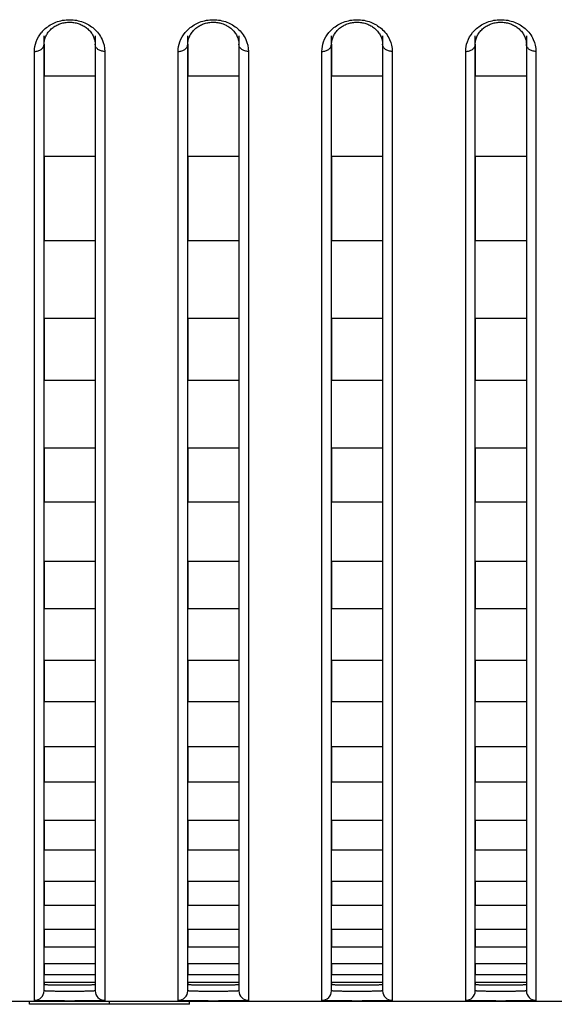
# Model space of a CAD drawing. Header units: millimetres. Extents: x -6054 to 364, y -1866 to 3094.
# Tile 254 of 256: x -4234 to -4218, y 1484 to 1515. Entities that reach past the tile are written whole.
import ezdxf

# ---------------------------------------------------------------- set-up
doc = ezdxf.new("R2010")
doc.units = ezdxf.units.MM
doc.header["$LTSCALE"] = 65.395
doc.layers.get('0').update_dxf_attribs({"linetype": 'CONTINUOUS'})

msp = doc.modelspace()

# ---------------------------------------------------------------- linework, layer by layer
at = {"linetype": 'Continuous'}
for p, q in [((-4233.723, 1484.478), (-4233.723, 1514.359)), ((-4232.123, 1514.359), (-4232.123, 1484.478)), ((-4229.223, 1484.478), (-4229.223, 1514.359)), ((-4227.623, 1514.359), (-4227.623, 1484.478)), ((-4224.723, 1484.478), (-4224.723, 1514.359)), ((-4223.123, 1514.359), (-4223.123, 1484.478)), ((-4220.223, 1484.478), (-4220.223, 1514.359)), ((-4218.623, 1514.359), (-4218.623, 1484.478)), ((-4234.023, 1484.178), (-4234.023, 1513.867)), ((-4233.723, 1514.091), (-4233.723, 1513.095)), ((-4233.723, 1514.091), (-4233.723, 1513.095)), ((-4232.123, 1514.091), (-4232.123, 1513.095)), ((-4232.123, 1514.091), (-4232.123, 1513.095)), ((-4231.823, 1513.867), (-4231.823, 1484.178)), ((-4229.523, 1484.178), (-4229.523, 1513.867)), ((-4229.223, 1514.091), (-4229.223, 1513.095)), ((-4229.223, 1514.091), (-4229.223, 1513.095)), ((-4227.623, 1514.091), (-4227.623, 1513.095)), ((-4227.623, 1514.091), (-4227.623, 1513.095)), ((-4227.323, 1513.867), (-4227.323, 1484.178)), ((-4225.023, 1484.178), (-4225.023, 1513.867)), ((-4224.723, 1514.091), (-4224.723, 1513.095)), ((-4224.723, 1514.091), (-4224.723, 1513.095)), ((-4223.123, 1514.091), (-4223.123, 1513.095)), ((-4223.123, 1514.091), (-4223.123, 1513.095)), ((-4222.823, 1513.867), (-4222.823, 1484.178)), ((-4220.523, 1484.178), (-4220.523, 1513.867)), ((-4220.223, 1514.091), (-4220.223, 1513.095)), ((-4220.223, 1514.091), (-4220.223, 1513.095)), ((-4218.623, 1514.091), (-4218.623, 1513.095)), ((-4218.623, 1514.091), (-4218.623, 1513.095)), ((-4218.323, 1513.867), (-4218.323, 1484.178)), ((-4232.123, 1513.095), (-4233.723, 1513.095)), ((-4232.123, 1513.095), (-4233.723, 1513.095)), ((-4227.623, 1513.095), (-4229.223, 1513.095)), ((-4227.623, 1513.095), (-4229.223, 1513.095)), ((-4223.123, 1513.095), (-4224.723, 1513.095)), ((-4223.123, 1513.095), (-4224.723, 1513.095)), ((-4218.623, 1513.095), (-4220.223, 1513.095)), ((-4218.623, 1513.095), (-4220.223, 1513.095)), ((-4233.723, 1510.583), (-4233.723, 1507.945)), ((-4233.723, 1510.583), (-4233.723, 1507.945)), ((-4232.123, 1510.583), (-4233.723, 1510.583)), ((-4232.123, 1510.583), (-4233.723, 1510.583)), ((-4232.123, 1510.583), (-4232.123, 1507.945)), ((-4232.123, 1510.583), (-4232.123, 1507.945)), ((-4229.223, 1510.583), (-4229.223, 1507.945)), ((-4229.223, 1510.583), (-4229.223, 1507.945)), ((-4227.623, 1510.583), (-4229.223, 1510.583)), ((-4227.623, 1510.583), (-4229.223, 1510.583)), ((-4227.623, 1510.583), (-4227.623, 1507.945)), ((-4227.623, 1510.583), (-4227.623, 1507.945)), ((-4224.723, 1510.583), (-4224.723, 1507.945)), ((-4224.723, 1510.583), (-4224.723, 1507.945)), ((-4223.123, 1510.583), (-4224.723, 1510.583)), ((-4223.123, 1510.583), (-4224.723, 1510.583)), ((-4223.123, 1510.583), (-4223.123, 1507.945)), ((-4223.123, 1510.583), (-4223.123, 1507.945)), ((-4220.223, 1510.583), (-4220.223, 1507.945)), ((-4220.223, 1510.583), (-4220.223, 1507.945)), ((-4218.623, 1510.583), (-4220.223, 1510.583)), ((-4218.623, 1510.583), (-4220.223, 1510.583)), ((-4218.623, 1510.583), (-4218.623, 1507.945)), ((-4218.623, 1510.583), (-4218.623, 1507.945)), ((-4232.123, 1507.945), (-4233.723, 1507.945)), ((-4232.123, 1507.945), (-4233.723, 1507.945)), ((-4227.623, 1507.945), (-4229.223, 1507.945)), ((-4227.623, 1507.945), (-4229.223, 1507.945)), ((-4223.123, 1507.945), (-4224.723, 1507.945)), ((-4223.123, 1507.945), (-4224.723, 1507.945)), ((-4218.623, 1507.945), (-4220.223, 1507.945)), ((-4218.623, 1507.945), (-4220.223, 1507.945)), ((-4233.723, 1505.516), (-4233.723, 1503.576)), ((-4233.723, 1505.516), (-4233.723, 1503.576)), ((-4232.123, 1505.516), (-4233.723, 1505.516)), ((-4232.123, 1505.516), (-4233.723, 1505.516)), ((-4232.123, 1505.516), (-4232.123, 1503.576)), ((-4232.123, 1505.516), (-4232.123, 1503.576)), ((-4229.223, 1505.516), (-4229.223, 1503.576)), ((-4229.223, 1505.516), (-4229.223, 1503.576)), ((-4227.623, 1505.516), (-4229.223, 1505.516)), ((-4227.623, 1505.516), (-4229.223, 1505.516)), ((-4227.623, 1505.516), (-4227.623, 1503.576)), ((-4227.623, 1505.516), (-4227.623, 1503.576)), ((-4224.723, 1505.516), (-4224.723, 1503.576)), ((-4224.723, 1505.516), (-4224.723, 1503.576)), ((-4223.123, 1505.516), (-4224.723, 1505.516)), ((-4223.123, 1505.516), (-4224.723, 1505.516)), ((-4223.123, 1505.516), (-4223.123, 1503.576)), ((-4223.123, 1505.516), (-4223.123, 1503.576)), ((-4220.223, 1505.516), (-4220.223, 1503.576)), ((-4220.223, 1505.516), (-4220.223, 1503.576)), ((-4218.623, 1505.516), (-4220.223, 1505.516)), ((-4218.623, 1505.516), (-4220.223, 1505.516)), ((-4218.623, 1505.516), (-4218.623, 1503.576)), ((-4218.623, 1505.516), (-4218.623, 1503.576)), ((-4232.123, 1503.576), (-4233.723, 1503.576)), ((-4232.123, 1503.576), (-4233.723, 1503.576)), ((-4227.623, 1503.576), (-4229.223, 1503.576)), ((-4227.623, 1503.576), (-4229.223, 1503.576)), ((-4223.123, 1503.576), (-4224.723, 1503.576)), ((-4223.123, 1503.576), (-4224.723, 1503.576)), ((-4218.623, 1503.576), (-4220.223, 1503.576)), ((-4218.623, 1503.576), (-4220.223, 1503.576)), ((-4233.723, 1501.459), (-4233.723, 1499.762)), ((-4233.723, 1501.459), (-4233.723, 1499.762)), ((-4232.123, 1501.459), (-4233.723, 1501.459)), ((-4232.123, 1501.459), (-4233.723, 1501.459)), ((-4232.123, 1501.459), (-4232.123, 1499.762)), ((-4232.123, 1501.459), (-4232.123, 1499.762)), ((-4229.223, 1501.459), (-4229.223, 1499.762)), ((-4229.223, 1501.459), (-4229.223, 1499.762)), ((-4227.623, 1501.459), (-4229.223, 1501.459)), ((-4227.623, 1501.459), (-4229.223, 1501.459)), ((-4227.623, 1501.459), (-4227.623, 1499.762)), ((-4227.623, 1501.459), (-4227.623, 1499.762)), ((-4224.723, 1501.459), (-4224.723, 1499.762)), ((-4224.723, 1501.459), (-4224.723, 1499.762)), ((-4223.123, 1501.459), (-4224.723, 1501.459)), ((-4223.123, 1501.459), (-4224.723, 1501.459)), ((-4223.123, 1501.459), (-4223.123, 1499.762)), ((-4223.123, 1501.459), (-4223.123, 1499.762)), ((-4220.223, 1501.459), (-4220.223, 1499.762)), ((-4220.223, 1501.459), (-4220.223, 1499.762)), ((-4218.623, 1501.459), (-4220.223, 1501.459)), ((-4218.623, 1501.459), (-4220.223, 1501.459)), ((-4218.623, 1501.459), (-4218.623, 1499.762)), ((-4218.623, 1501.459), (-4218.623, 1499.762)), ((-4232.123, 1499.762), (-4233.723, 1499.762)), ((-4232.123, 1499.762), (-4233.723, 1499.762)), ((-4227.623, 1499.762), (-4229.223, 1499.762)), ((-4227.623, 1499.762), (-4229.223, 1499.762)), ((-4223.123, 1499.762), (-4224.723, 1499.762)), ((-4223.123, 1499.762), (-4224.723, 1499.762)), ((-4218.623, 1499.762), (-4220.223, 1499.762)), ((-4218.623, 1499.762), (-4220.223, 1499.762)), ((-4233.723, 1497.91), (-4233.723, 1496.425)), ((-4233.723, 1497.91), (-4233.723, 1496.425)), ((-4232.123, 1497.91), (-4233.723, 1497.91)), ((-4232.123, 1497.91), (-4233.723, 1497.91)), ((-4232.123, 1497.91), (-4232.123, 1496.425)), ((-4232.123, 1497.91), (-4232.123, 1496.425)), ((-4229.223, 1497.91), (-4229.223, 1496.425)), ((-4229.223, 1497.91), (-4229.223, 1496.425)), ((-4227.623, 1497.91), (-4229.223, 1497.91)), ((-4227.623, 1497.91), (-4229.223, 1497.91)), ((-4227.623, 1497.91), (-4227.623, 1496.425)), ((-4227.623, 1497.91), (-4227.623, 1496.425)), ((-4224.723, 1497.91), (-4224.723, 1496.425)), ((-4224.723, 1497.91), (-4224.723, 1496.425)), ((-4223.123, 1497.91), (-4224.723, 1497.91)), ((-4223.123, 1497.91), (-4224.723, 1497.91)), ((-4223.123, 1497.91), (-4223.123, 1496.425)), ((-4223.123, 1497.91), (-4223.123, 1496.425)), ((-4220.223, 1497.91), (-4220.223, 1496.425)), ((-4220.223, 1497.91), (-4220.223, 1496.425)), ((-4218.623, 1497.91), (-4220.223, 1497.91)), ((-4218.623, 1497.91), (-4220.223, 1497.91)), ((-4218.623, 1497.91), (-4218.623, 1496.425)), ((-4218.623, 1497.91), (-4218.623, 1496.425)), ((-4232.123, 1496.425), (-4233.723, 1496.425)), ((-4232.123, 1496.425), (-4233.723, 1496.425)), ((-4227.623, 1496.425), (-4229.223, 1496.425)), ((-4227.623, 1496.425), (-4229.223, 1496.425)), ((-4223.123, 1496.425), (-4224.723, 1496.425)), ((-4223.123, 1496.425), (-4224.723, 1496.425)), ((-4218.623, 1496.425), (-4220.223, 1496.425)), ((-4218.623, 1496.425), (-4220.223, 1496.425)), ((-4233.723, 1494.806), (-4233.723, 1493.513)), ((-4233.723, 1494.806), (-4233.723, 1493.513)), ((-4232.123, 1494.806), (-4233.723, 1494.806)), ((-4232.123, 1494.806), (-4233.723, 1494.806)), ((-4232.123, 1494.806), (-4232.123, 1493.513)), ((-4232.123, 1494.806), (-4232.123, 1493.513)), ((-4229.223, 1494.806), (-4229.223, 1493.513)), ((-4229.223, 1494.806), (-4229.223, 1493.513)), ((-4227.623, 1494.806), (-4229.223, 1494.806)), ((-4227.623, 1494.806), (-4229.223, 1494.806)), ((-4227.623, 1494.806), (-4227.623, 1493.513)), ((-4227.623, 1494.806), (-4227.623, 1493.513)), ((-4224.723, 1494.806), (-4224.723, 1493.513)), ((-4224.723, 1494.806), (-4224.723, 1493.513)), ((-4223.123, 1494.806), (-4224.723, 1494.806)), ((-4223.123, 1494.806), (-4224.723, 1494.806)), ((-4223.123, 1494.806), (-4223.123, 1493.513)), ((-4223.123, 1494.806), (-4223.123, 1493.513)), ((-4220.223, 1494.806), (-4220.223, 1493.513)), ((-4220.223, 1494.806), (-4220.223, 1493.513)), ((-4218.623, 1494.806), (-4220.223, 1494.806)), ((-4218.623, 1494.806), (-4220.223, 1494.806)), ((-4218.623, 1494.806), (-4218.623, 1493.513)), ((-4218.623, 1494.806), (-4218.623, 1493.513)), ((-4232.123, 1493.513), (-4233.723, 1493.513)), ((-4232.123, 1493.513), (-4233.723, 1493.513)), ((-4227.623, 1493.513), (-4229.223, 1493.513)), ((-4227.623, 1493.513), (-4229.223, 1493.513)), ((-4223.123, 1493.513), (-4224.723, 1493.513)), ((-4223.123, 1493.513), (-4224.723, 1493.513)), ((-4218.623, 1493.513), (-4220.223, 1493.513)), ((-4218.623, 1493.513), (-4220.223, 1493.513)), ((-4233.723, 1492.112), (-4233.723, 1491.001)), ((-4233.723, 1492.112), (-4233.723, 1491.001)), ((-4232.123, 1492.112), (-4233.723, 1492.112)), ((-4232.123, 1492.112), (-4233.723, 1492.112)), ((-4232.123, 1492.112), (-4232.123, 1491.001)), ((-4232.123, 1492.112), (-4232.123, 1491.001)), ((-4229.223, 1492.112), (-4229.223, 1491.001)), ((-4229.223, 1492.112), (-4229.223, 1491.001)), ((-4227.623, 1492.112), (-4229.223, 1492.112)), ((-4227.623, 1492.112), (-4229.223, 1492.112)), ((-4227.623, 1492.112), (-4227.623, 1491.001)), ((-4227.623, 1492.112), (-4227.623, 1491.001)), ((-4224.723, 1492.112), (-4224.723, 1491.001)), ((-4224.723, 1492.112), (-4224.723, 1491.001)), ((-4223.123, 1492.112), (-4224.723, 1492.112)), ((-4223.123, 1492.112), (-4224.723, 1492.112)), ((-4223.123, 1492.112), (-4223.123, 1491.001)), ((-4223.123, 1492.112), (-4223.123, 1491.001)), ((-4220.223, 1492.112), (-4220.223, 1491.001)), ((-4220.223, 1492.112), (-4220.223, 1491.001)), ((-4218.623, 1492.112), (-4220.223, 1492.112)), ((-4218.623, 1492.112), (-4220.223, 1492.112)), ((-4218.623, 1492.112), (-4218.623, 1491.001)), ((-4218.623, 1492.112), (-4218.623, 1491.001)), ((-4232.123, 1491.001), (-4233.723, 1491.001)), ((-4232.123, 1491.001), (-4233.723, 1491.001)), ((-4227.623, 1491.001), (-4229.223, 1491.001)), ((-4227.623, 1491.001), (-4229.223, 1491.001)), ((-4223.123, 1491.001), (-4224.723, 1491.001)), ((-4223.123, 1491.001), (-4224.723, 1491.001)), ((-4218.623, 1491.001), (-4220.223, 1491.001)), ((-4218.623, 1491.001), (-4220.223, 1491.001)), ((-4233.723, 1489.808), (-4233.723, 1488.875)), ((-4233.723, 1489.808), (-4233.723, 1488.875)), ((-4232.123, 1489.808), (-4233.723, 1489.808)), ((-4232.123, 1489.808), (-4233.723, 1489.808)), ((-4232.123, 1489.808), (-4232.123, 1488.875)), ((-4232.123, 1489.808), (-4232.123, 1488.875)), ((-4229.223, 1489.808), (-4229.223, 1488.875)), ((-4229.223, 1489.808), (-4229.223, 1488.875)), ((-4227.623, 1489.808), (-4229.223, 1489.808)), ((-4227.623, 1489.808), (-4229.223, 1489.808)), ((-4227.623, 1489.808), (-4227.623, 1488.875)), ((-4227.623, 1489.808), (-4227.623, 1488.875)), ((-4224.723, 1489.808), (-4224.723, 1488.875)), ((-4224.723, 1489.808), (-4224.723, 1488.875)), ((-4223.123, 1489.808), (-4224.723, 1489.808)), ((-4223.123, 1489.808), (-4224.723, 1489.808)), ((-4223.123, 1489.808), (-4223.123, 1488.875)), ((-4223.123, 1489.808), (-4223.123, 1488.875)), ((-4220.223, 1489.808), (-4220.223, 1488.875)), ((-4220.223, 1489.808), (-4220.223, 1488.875)), ((-4218.623, 1489.808), (-4220.223, 1489.808)), ((-4218.623, 1489.808), (-4220.223, 1489.808)), ((-4218.623, 1489.808), (-4218.623, 1488.875)), ((-4218.623, 1489.808), (-4218.623, 1488.875)), ((-4232.123, 1488.875), (-4233.723, 1488.875)), ((-4232.123, 1488.875), (-4233.723, 1488.875)), ((-4227.623, 1488.875), (-4229.223, 1488.875)), ((-4227.623, 1488.875), (-4229.223, 1488.875)), ((-4223.123, 1488.875), (-4224.723, 1488.875)), ((-4223.123, 1488.875), (-4224.723, 1488.875)), ((-4218.623, 1488.875), (-4220.223, 1488.875)), ((-4218.623, 1488.875), (-4220.223, 1488.875)), ((-4233.723, 1487.894), (-4233.723, 1487.148)), ((-4233.723, 1487.894), (-4233.723, 1487.148)), ((-4232.123, 1487.894), (-4233.723, 1487.894)), ((-4232.123, 1487.894), (-4233.723, 1487.894)), ((-4232.123, 1487.894), (-4232.123, 1487.148)), ((-4232.123, 1487.894), (-4232.123, 1487.148)), ((-4229.223, 1487.894), (-4229.223, 1487.148)), ((-4229.223, 1487.894), (-4229.223, 1487.148)), ((-4227.623, 1487.894), (-4229.223, 1487.894)), ((-4227.623, 1487.894), (-4229.223, 1487.894)), ((-4227.623, 1487.894), (-4227.623, 1487.148)), ((-4227.623, 1487.894), (-4227.623, 1487.148)), ((-4224.723, 1487.894), (-4224.723, 1487.148)), ((-4224.723, 1487.894), (-4224.723, 1487.148)), ((-4223.123, 1487.894), (-4224.723, 1487.894)), ((-4223.123, 1487.894), (-4224.723, 1487.894)), ((-4223.123, 1487.894), (-4223.123, 1487.148)), ((-4223.123, 1487.894), (-4223.123, 1487.148)), ((-4220.223, 1487.894), (-4220.223, 1487.148)), ((-4220.223, 1487.894), (-4220.223, 1487.148)), ((-4218.623, 1487.894), (-4220.223, 1487.894)), ((-4218.623, 1487.894), (-4220.223, 1487.894)), ((-4218.623, 1487.894), (-4218.623, 1487.148)), ((-4218.623, 1487.894), (-4218.623, 1487.148)), ((-4232.123, 1487.148), (-4233.723, 1487.148)), ((-4232.123, 1487.148), (-4233.723, 1487.148)), ((-4227.623, 1487.148), (-4229.223, 1487.148)), ((-4227.623, 1487.148), (-4229.223, 1487.148)), ((-4223.123, 1487.148), (-4224.723, 1487.148)), ((-4223.123, 1487.148), (-4224.723, 1487.148)), ((-4218.623, 1487.148), (-4220.223, 1487.148)), ((-4218.623, 1487.148), (-4220.223, 1487.148)), ((-4233.723, 1486.389), (-4233.723, 1485.837)), ((-4233.723, 1486.389), (-4233.723, 1485.837)), ((-4232.123, 1486.389), (-4233.723, 1486.389)), ((-4232.123, 1486.389), (-4233.723, 1486.389)), ((-4232.123, 1486.389), (-4232.123, 1485.837)), ((-4232.123, 1486.389), (-4232.123, 1485.837)), ((-4229.223, 1486.389), (-4229.223, 1485.837)), ((-4229.223, 1486.389), (-4229.223, 1485.837)), ((-4227.623, 1486.389), (-4229.223, 1486.389)), ((-4227.623, 1486.389), (-4229.223, 1486.389)), ((-4227.623, 1486.389), (-4227.623, 1485.837)), ((-4227.623, 1486.389), (-4227.623, 1485.837)), ((-4224.723, 1486.389), (-4224.723, 1485.837)), ((-4224.723, 1486.389), (-4224.723, 1485.837)), ((-4223.123, 1486.389), (-4224.723, 1486.389)), ((-4223.123, 1486.389), (-4224.723, 1486.389)), ((-4223.123, 1486.389), (-4223.123, 1485.837)), ((-4223.123, 1486.389), (-4223.123, 1485.837)), ((-4220.223, 1486.389), (-4220.223, 1485.837)), ((-4220.223, 1486.389), (-4220.223, 1485.837)), ((-4218.623, 1486.389), (-4220.223, 1486.389)), ((-4218.623, 1486.389), (-4220.223, 1486.389)), ((-4218.623, 1486.389), (-4218.623, 1485.837)), ((-4218.623, 1486.389), (-4218.623, 1485.837)), ((-4232.123, 1485.837), (-4233.723, 1485.837)), ((-4232.123, 1485.837), (-4233.723, 1485.837)), ((-4227.623, 1485.837), (-4229.223, 1485.837)), ((-4227.623, 1485.837), (-4229.223, 1485.837)), ((-4223.123, 1485.837), (-4224.723, 1485.837)), ((-4223.123, 1485.837), (-4224.723, 1485.837)), ((-4218.623, 1485.837), (-4220.223, 1485.837)), ((-4218.623, 1485.837), (-4220.223, 1485.837)), ((-4233.723, 1485.315), (-4233.723, 1484.98)), ((-4233.723, 1485.315), (-4233.723, 1484.98)), ((-4232.123, 1485.315), (-4233.723, 1485.315)), ((-4232.123, 1485.315), (-4233.723, 1485.315)), ((-4232.123, 1485.315), (-4232.123, 1484.98)), ((-4232.123, 1485.315), (-4232.123, 1484.98)), ((-4229.223, 1485.315), (-4229.223, 1484.98)), ((-4229.223, 1485.315), (-4229.223, 1484.98)), ((-4227.623, 1485.315), (-4229.223, 1485.315)), ((-4227.623, 1485.315), (-4229.223, 1485.315)), ((-4227.623, 1485.315), (-4227.623, 1484.98)), ((-4227.623, 1485.315), (-4227.623, 1484.98)), ((-4224.723, 1485.315), (-4224.723, 1484.98)), ((-4224.723, 1485.315), (-4224.723, 1484.98)), ((-4223.123, 1485.315), (-4224.723, 1485.315)), ((-4223.123, 1485.315), (-4224.723, 1485.315)), ((-4223.123, 1485.315), (-4223.123, 1484.98)), ((-4223.123, 1485.315), (-4223.123, 1484.98)), ((-4220.223, 1485.315), (-4220.223, 1484.98)), ((-4220.223, 1485.315), (-4220.223, 1484.98)), ((-4218.623, 1485.315), (-4220.223, 1485.315)), ((-4218.623, 1485.315), (-4220.223, 1485.315)), ((-4218.623, 1485.315), (-4218.623, 1484.98)), ((-4218.623, 1485.315), (-4218.623, 1484.98)), ((-4232.123, 1484.98), (-4233.723, 1484.98)), ((-4232.123, 1484.98), (-4233.723, 1484.98)), ((-4227.623, 1484.98), (-4229.223, 1484.98)), ((-4227.623, 1484.98), (-4229.223, 1484.98)), ((-4223.123, 1484.98), (-4224.723, 1484.98)), ((-4223.123, 1484.98), (-4224.723, 1484.98)), ((-4218.623, 1484.98), (-4220.223, 1484.98)), ((-4218.623, 1484.98), (-4220.223, 1484.98)), ((-4233.723, 1484.731), (-4233.723, 1484.678)), ((-4233.723, 1484.731), (-4233.723, 1484.678)), ((-4232.123, 1484.731), (-4233.723, 1484.731)), ((-4232.123, 1484.731), (-4233.723, 1484.731)), ((-4232.123, 1484.731), (-4232.123, 1484.678)), ((-4232.123, 1484.731), (-4232.123, 1484.678)), ((-4229.223, 1484.731), (-4229.223, 1484.678)), ((-4229.223, 1484.731), (-4229.223, 1484.678)), ((-4227.623, 1484.731), (-4229.223, 1484.731)), ((-4227.623, 1484.731), (-4229.223, 1484.731)), ((-4227.623, 1484.731), (-4227.623, 1484.678)), ((-4227.623, 1484.731), (-4227.623, 1484.678)), ((-4224.723, 1484.731), (-4224.723, 1484.678)), ((-4224.723, 1484.731), (-4224.723, 1484.678)), ((-4223.123, 1484.731), (-4224.723, 1484.731)), ((-4223.123, 1484.731), (-4224.723, 1484.731)), ((-4223.123, 1484.731), (-4223.123, 1484.678)), ((-4223.123, 1484.731), (-4223.123, 1484.678)), ((-4220.223, 1484.731), (-4220.223, 1484.678)), ((-4220.223, 1484.731), (-4220.223, 1484.678)), ((-4218.623, 1484.731), (-4220.223, 1484.731)), ((-4218.623, 1484.731), (-4220.223, 1484.731)), ((-4218.623, 1484.731), (-4218.623, 1484.678)), ((-4218.623, 1484.731), (-4218.623, 1484.678)), ((-4432.673, 1484.154), (-3353.673, 1484.154)), ((-4234.173, 1484.054), (-4234.173, 1484.154)), ((-4229.173, 1484.054), (-4234.173, 1484.054)), ((-4231.673, 1484.054), (-4231.673, 1484.154)), ((-4229.173, 1484.054), (-4229.173, 1484.154))]:
    msp.add_line(p, q, dxfattribs=at)
for points in [[(-4233.628, 1514.412), (-4233.61, 1514.44), (-4233.59, 1514.468), (-4233.568, 1514.495), (-4233.545, 1514.521), (-4233.521, 1514.546), (-4233.495, 1514.57), (-4233.468, 1514.592), (-4233.44, 1514.614), (-4233.412, 1514.635), (-4233.382, 1514.654), (-4233.352, 1514.671), (-4233.322, 1514.687), (-4233.291, 1514.702), (-4233.26, 1514.716), (-4233.228, 1514.728), (-4233.196, 1514.739), (-4233.163, 1514.749), (-4233.13, 1514.757), (-4233.096, 1514.765), (-4233.062, 1514.771), (-4233.028, 1514.775), (-4232.993, 1514.779), (-4232.959, 1514.781), (-4232.924, 1514.782), (-4232.889, 1514.781), (-4232.855, 1514.779), (-4232.82, 1514.776), (-4232.786, 1514.771), (-4232.752, 1514.765), (-4232.719, 1514.758), (-4232.685, 1514.749), (-4232.653, 1514.74), (-4232.62, 1514.729), (-4232.589, 1514.717), (-4232.557, 1514.703), (-4232.526, 1514.688), (-4232.496, 1514.672), (-4232.466, 1514.655), (-4232.436, 1514.636), (-4232.407, 1514.615), (-4232.379, 1514.594), (-4232.353, 1514.571), (-4232.327, 1514.547), (-4232.303, 1514.522), (-4232.28, 1514.497), (-4232.258, 1514.47), (-4232.238, 1514.443), (-4232.219, 1514.415)], [(-4229.128, 1514.412), (-4229.11, 1514.44), (-4229.09, 1514.468), (-4229.068, 1514.495), (-4229.045, 1514.521), (-4229.021, 1514.546), (-4228.995, 1514.57), (-4228.968, 1514.592), (-4228.94, 1514.614), (-4228.912, 1514.635), (-4228.882, 1514.654), (-4228.852, 1514.671), (-4228.822, 1514.687), (-4228.791, 1514.702), (-4228.76, 1514.716), (-4228.728, 1514.728), (-4228.696, 1514.739), (-4228.663, 1514.749), (-4228.63, 1514.757), (-4228.596, 1514.765), (-4228.562, 1514.771), (-4228.528, 1514.775), (-4228.493, 1514.779), (-4228.459, 1514.781), (-4228.424, 1514.782), (-4228.389, 1514.781), (-4228.355, 1514.779), (-4228.32, 1514.776), (-4228.286, 1514.771), (-4228.252, 1514.765), (-4228.219, 1514.758), (-4228.185, 1514.749), (-4228.153, 1514.74), (-4228.12, 1514.729), (-4228.089, 1514.717), (-4228.057, 1514.703), (-4228.026, 1514.688), (-4227.996, 1514.672), (-4227.966, 1514.655), (-4227.936, 1514.636), (-4227.907, 1514.615), (-4227.879, 1514.594), (-4227.853, 1514.571), (-4227.827, 1514.547), (-4227.803, 1514.522), (-4227.78, 1514.497), (-4227.758, 1514.47), (-4227.738, 1514.443), (-4227.719, 1514.415)], [(-4224.628, 1514.412), (-4224.61, 1514.44), (-4224.59, 1514.468), (-4224.568, 1514.495), (-4224.545, 1514.521), (-4224.521, 1514.546), (-4224.495, 1514.57), (-4224.468, 1514.592), (-4224.44, 1514.614), (-4224.412, 1514.635), (-4224.382, 1514.654), (-4224.352, 1514.671), (-4224.322, 1514.687), (-4224.291, 1514.702), (-4224.26, 1514.716), (-4224.228, 1514.728), (-4224.196, 1514.739), (-4224.163, 1514.749), (-4224.13, 1514.757), (-4224.096, 1514.765), (-4224.062, 1514.771), (-4224.028, 1514.775), (-4223.993, 1514.779), (-4223.959, 1514.781), (-4223.924, 1514.782), (-4223.889, 1514.781), (-4223.855, 1514.779), (-4223.82, 1514.776), (-4223.786, 1514.771), (-4223.752, 1514.765), (-4223.719, 1514.758), (-4223.685, 1514.749), (-4223.653, 1514.74), (-4223.62, 1514.729), (-4223.589, 1514.717), (-4223.557, 1514.703), (-4223.526, 1514.688), (-4223.496, 1514.672), (-4223.466, 1514.655), (-4223.436, 1514.636), (-4223.407, 1514.615), (-4223.379, 1514.594), (-4223.353, 1514.571), (-4223.327, 1514.547), (-4223.303, 1514.522), (-4223.28, 1514.497), (-4223.258, 1514.47), (-4223.238, 1514.443), (-4223.219, 1514.415)], [(-4220.128, 1514.412), (-4220.11, 1514.44), (-4220.09, 1514.468), (-4220.068, 1514.495), (-4220.045, 1514.521), (-4220.021, 1514.546), (-4219.995, 1514.57), (-4219.968, 1514.592), (-4219.94, 1514.614), (-4219.912, 1514.635), (-4219.882, 1514.654), (-4219.852, 1514.671), (-4219.822, 1514.687), (-4219.791, 1514.702), (-4219.76, 1514.716), (-4219.728, 1514.728), (-4219.696, 1514.739), (-4219.663, 1514.749), (-4219.63, 1514.757), (-4219.596, 1514.765), (-4219.562, 1514.771), (-4219.528, 1514.775), (-4219.493, 1514.779), (-4219.459, 1514.781), (-4219.424, 1514.782), (-4219.389, 1514.781), (-4219.355, 1514.779), (-4219.32, 1514.776), (-4219.286, 1514.771), (-4219.252, 1514.765), (-4219.219, 1514.758), (-4219.185, 1514.749), (-4219.153, 1514.74), (-4219.12, 1514.729), (-4219.089, 1514.717), (-4219.057, 1514.703), (-4219.026, 1514.688), (-4218.996, 1514.672), (-4218.966, 1514.655), (-4218.936, 1514.636), (-4218.907, 1514.615), (-4218.879, 1514.594), (-4218.853, 1514.571), (-4218.827, 1514.547), (-4218.803, 1514.522), (-4218.78, 1514.497), (-4218.758, 1514.47), (-4218.738, 1514.443), (-4218.719, 1514.415)], [(-4233.723, 1514.091), (-4233.723, 1514.105), (-4233.721, 1514.137), (-4233.718, 1514.169), (-4233.713, 1514.2), (-4233.706, 1514.232), (-4233.697, 1514.263)], [(-4233.697, 1514.263), (-4233.687, 1514.293), (-4233.674, 1514.324), (-4233.661, 1514.354), (-4233.645, 1514.383), (-4233.628, 1514.412)], [(-4232.219, 1514.415), (-4232.202, 1514.386), (-4232.187, 1514.357), (-4232.173, 1514.327), (-4232.161, 1514.297), (-4232.15, 1514.266)], [(-4232.15, 1514.266), (-4232.142, 1514.235), (-4232.134, 1514.204), (-4232.129, 1514.173), (-4232.125, 1514.141), (-4232.123, 1514.109), (-4232.123, 1514.091)], [(-4229.223, 1514.091), (-4229.223, 1514.105), (-4229.221, 1514.137), (-4229.218, 1514.169), (-4229.213, 1514.2), (-4229.206, 1514.232), (-4229.197, 1514.263)], [(-4229.197, 1514.263), (-4229.187, 1514.293), (-4229.174, 1514.324), (-4229.161, 1514.354), (-4229.145, 1514.383), (-4229.128, 1514.412)], [(-4227.719, 1514.415), (-4227.702, 1514.386), (-4227.687, 1514.357), (-4227.673, 1514.327), (-4227.661, 1514.297), (-4227.65, 1514.266)], [(-4227.65, 1514.266), (-4227.642, 1514.235), (-4227.634, 1514.204), (-4227.629, 1514.173), (-4227.625, 1514.141), (-4227.623, 1514.109), (-4227.623, 1514.091)], [(-4224.723, 1514.091), (-4224.723, 1514.105), (-4224.721, 1514.137), (-4224.718, 1514.169), (-4224.713, 1514.2), (-4224.706, 1514.232), (-4224.697, 1514.263)], [(-4224.697, 1514.263), (-4224.687, 1514.293), (-4224.674, 1514.324), (-4224.661, 1514.354), (-4224.645, 1514.383), (-4224.628, 1514.412)], [(-4223.219, 1514.415), (-4223.202, 1514.386), (-4223.187, 1514.357), (-4223.173, 1514.327), (-4223.161, 1514.297), (-4223.15, 1514.266)], [(-4223.15, 1514.266), (-4223.142, 1514.235), (-4223.134, 1514.204), (-4223.129, 1514.173), (-4223.125, 1514.141), (-4223.123, 1514.109), (-4223.123, 1514.091)], [(-4220.223, 1514.091), (-4220.223, 1514.105), (-4220.221, 1514.137), (-4220.218, 1514.169), (-4220.213, 1514.2), (-4220.206, 1514.232), (-4220.197, 1514.263)], [(-4220.197, 1514.263), (-4220.187, 1514.293), (-4220.174, 1514.324), (-4220.161, 1514.354), (-4220.145, 1514.383), (-4220.128, 1514.412)], [(-4218.719, 1514.415), (-4218.702, 1514.386), (-4218.687, 1514.357), (-4218.673, 1514.327), (-4218.661, 1514.297), (-4218.65, 1514.266)], [(-4218.65, 1514.266), (-4218.642, 1514.235), (-4218.634, 1514.204), (-4218.629, 1514.173), (-4218.625, 1514.141), (-4218.623, 1514.109), (-4218.623, 1514.091)]]:
    msp.add_lwpolyline(points, dxfattribs=at)
for centre, radius, start, end in [((-4232.998, 1513.792), 1.045, 130.984, 140.592), ((-4228.498, 1513.792), 1.045, 130.984, 140.592), ((-4223.998, 1513.792), 1.045, 130.984, 140.592), ((-4219.498, 1513.792), 1.045, 130.984, 140.592), ((-4234.023, 1484.478), 0.3, 269.9896, 359.9896), ((-4231.823, 1484.478), 0.3, 180.0104, 270.0104), ((-4229.523, 1484.478), 0.3, 269.9896, 359.9896), ((-4227.323, 1484.478), 0.3, 180.0104, 270.0104), ((-4225.023, 1484.478), 0.3, 269.9896, 359.9896), ((-4222.823, 1484.478), 0.3, 180.0104, 270.0104), ((-4220.523, 1484.478), 0.3, 269.9896, 359.9896), ((-4218.323, 1484.478), 0.3, 180.0104, 270.0104)]:
    msp.add_arc(centre, radius, start, end, dxfattribs=at)
for points, knots in [([(-4233.684, 1514.581), (-4233.586, 1514.666), (-4233.345, 1514.81), (-4232.923, 1514.887), (-4232.501, 1514.81), (-4232.26, 1514.666), (-4232.162, 1514.581)], [0, 0, 0, 0, 0.23574, 0.500003, 0.764265, 1, 1, 1, 1]), ([(-4229.184, 1514.581), (-4229.086, 1514.666), (-4228.845, 1514.81), (-4228.423, 1514.887), (-4228.001, 1514.81), (-4227.76, 1514.666), (-4227.662, 1514.581)], [0, 0, 0, 0, 0.23574, 0.500003, 0.764265, 1, 1, 1, 1]), ([(-4224.684, 1514.581), (-4224.586, 1514.666), (-4224.345, 1514.81), (-4223.923, 1514.887), (-4223.501, 1514.81), (-4223.26, 1514.666), (-4223.162, 1514.581)], [0, 0, 0, 0, 0.23574, 0.500003, 0.764265, 1, 1, 1, 1]), ([(-4220.184, 1514.581), (-4220.086, 1514.666), (-4219.845, 1514.81), (-4219.423, 1514.887), (-4219.001, 1514.81), (-4218.76, 1514.666), (-4218.662, 1514.581)], [0, 0, 0, 0, 0.23574, 0.500003, 0.764265, 1, 1, 1, 1]), ([(-4232.162, 1514.581), (-4232.056, 1514.488), (-4231.885, 1514.267), (-4231.823, 1513.995), (-4231.823, 1513.867)], [0, 0, 0, 0, 0.525823, 1, 1, 1, 1]), ([(-4227.662, 1514.581), (-4227.556, 1514.488), (-4227.385, 1514.267), (-4227.323, 1513.995), (-4227.323, 1513.867)], [0, 0, 0, 0, 0.525823, 1, 1, 1, 1]), ([(-4223.162, 1514.581), (-4223.056, 1514.488), (-4222.885, 1514.267), (-4222.823, 1513.995), (-4222.823, 1513.867)], [0, 0, 0, 0, 0.525823, 1, 1, 1, 1]), ([(-4218.662, 1514.581), (-4218.556, 1514.488), (-4218.385, 1514.267), (-4218.323, 1513.995), (-4218.323, 1513.867)], [0, 0, 0, 0, 0.525823, 1, 1, 1, 1]), ([(-4234.023, 1513.867), (-4234.023, 1513.969), (-4233.985, 1514.183), (-4233.875, 1514.371), (-4233.806, 1514.456)], [0, 0, 0, 0, 0.482589, 1, 1, 1, 1]), ([(-4229.523, 1513.867), (-4229.523, 1513.969), (-4229.485, 1514.183), (-4229.375, 1514.371), (-4229.306, 1514.456)], [0, 0, 0, 0, 0.482589, 1, 1, 1, 1]), ([(-4225.023, 1513.867), (-4225.023, 1513.969), (-4224.985, 1514.183), (-4224.875, 1514.371), (-4224.806, 1514.456)], [0, 0, 0, 0, 0.482589, 1, 1, 1, 1]), ([(-4220.523, 1513.867), (-4220.523, 1513.969), (-4220.485, 1514.183), (-4220.375, 1514.371), (-4220.306, 1514.456)], [0, 0, 0, 0, 0.482589, 1, 1, 1, 1]), ([(-4234.023, 1513.867), (-4233.984, 1513.867), (-4233.909, 1513.878), (-4233.81, 1513.925), (-4233.741, 1513.999), (-4233.723, 1514.062), (-4233.723, 1514.091)], [0, 0, 0, 0, 0.28207, 0.546535, 0.783879, 1, 1, 1, 1]), ([(-4231.823, 1513.867), (-4231.862, 1513.867), (-4231.937, 1513.878), (-4232.036, 1513.925), (-4232.105, 1513.999), (-4232.123, 1514.062), (-4232.123, 1514.091)], [0, 0, 0, 0, 0.28207, 0.546535, 0.783879, 1, 1, 1, 1]), ([(-4229.523, 1513.867), (-4229.484, 1513.867), (-4229.409, 1513.878), (-4229.31, 1513.925), (-4229.241, 1513.999), (-4229.223, 1514.062), (-4229.223, 1514.091)], [0, 0, 0, 0, 0.28207, 0.546535, 0.783879, 1, 1, 1, 1]), ([(-4227.323, 1513.867), (-4227.362, 1513.867), (-4227.437, 1513.878), (-4227.536, 1513.925), (-4227.605, 1513.999), (-4227.623, 1514.062), (-4227.623, 1514.091)], [0, 0, 0, 0, 0.28207, 0.546535, 0.783879, 1, 1, 1, 1]), ([(-4225.023, 1513.867), (-4224.984, 1513.867), (-4224.909, 1513.878), (-4224.81, 1513.925), (-4224.741, 1513.999), (-4224.723, 1514.062), (-4224.723, 1514.091)], [0, 0, 0, 0, 0.28207, 0.546535, 0.783879, 1, 1, 1, 1]), ([(-4222.823, 1513.867), (-4222.862, 1513.867), (-4222.937, 1513.878), (-4223.036, 1513.925), (-4223.105, 1513.999), (-4223.123, 1514.062), (-4223.123, 1514.091)], [0, 0, 0, 0, 0.28207, 0.546535, 0.783879, 1, 1, 1, 1]), ([(-4220.523, 1513.867), (-4220.484, 1513.867), (-4220.409, 1513.878), (-4220.31, 1513.925), (-4220.241, 1513.999), (-4220.223, 1514.062), (-4220.223, 1514.091)], [0, 0, 0, 0, 0.28207, 0.546535, 0.783879, 1, 1, 1, 1]), ([(-4218.323, 1513.867), (-4218.362, 1513.867), (-4218.437, 1513.878), (-4218.536, 1513.925), (-4218.605, 1513.999), (-4218.623, 1514.062), (-4218.623, 1514.091)], [0, 0, 0, 0, 0.28207, 0.546535, 0.783879, 1, 1, 1, 1]), ([(-4233.723, 1484.678), (-4233.723, 1484.676), (-4233.716, 1484.675), (-4233.706, 1484.673), (-4233.686, 1484.672), (-4233.66, 1484.67), (-4233.626, 1484.668), (-4233.569, 1484.667), (-4233.482, 1484.665), (-4233.362, 1484.663), (-4233.225, 1484.662), (-4233.077, 1484.661), (-4232.923, 1484.661), (-4232.769, 1484.661), (-4232.621, 1484.662), (-4232.484, 1484.663), (-4232.365, 1484.665), (-4232.278, 1484.667), (-4232.22, 1484.668), (-4232.186, 1484.67), (-4232.16, 1484.672), (-4232.14, 1484.673), (-4232.131, 1484.675), (-4232.123, 1484.676), (-4232.123, 1484.678)], [0, 0, 0, 0, 0.002721, 0.01001, 0.021969, 0.038509, 0.059481, 0.084689, 0.146812, 0.222502, 0.308855, 0.402555, 0.5, 0.597445, 0.691145, 0.777498, 0.853188, 0.915311, 0.940519, 0.961491, 0.978031, 0.98999, 0.997279, 1, 1, 1, 1]), ([(-4233.723, 1484.678), (-4233.723, 1484.676), (-4233.716, 1484.675), (-4233.706, 1484.673), (-4233.686, 1484.672), (-4233.66, 1484.67), (-4233.626, 1484.668), (-4233.569, 1484.667), (-4233.482, 1484.665), (-4233.362, 1484.663), (-4233.225, 1484.662), (-4233.077, 1484.661), (-4232.923, 1484.661), (-4232.769, 1484.661), (-4232.621, 1484.662), (-4232.484, 1484.663), (-4232.365, 1484.665), (-4232.278, 1484.667), (-4232.22, 1484.668), (-4232.186, 1484.67), (-4232.16, 1484.672), (-4232.14, 1484.673), (-4232.131, 1484.675), (-4232.123, 1484.676), (-4232.123, 1484.678)], [0, 0, 0, 0, 0.002721, 0.01001, 0.021969, 0.038509, 0.059481, 0.084689, 0.146812, 0.222502, 0.308855, 0.402555, 0.5, 0.597445, 0.691145, 0.777498, 0.853188, 0.915311, 0.940519, 0.961491, 0.978031, 0.98999, 0.997279, 1, 1, 1, 1]), ([(-4233.723, 1484.678), (-4233.723, 1484.676), (-4233.716, 1484.675), (-4233.706, 1484.673), (-4233.686, 1484.672), (-4233.66, 1484.67), (-4233.626, 1484.668), (-4233.569, 1484.667), (-4233.482, 1484.665), (-4233.362, 1484.663), (-4233.225, 1484.662), (-4233.077, 1484.661), (-4232.923, 1484.661), (-4232.769, 1484.661), (-4232.621, 1484.662), (-4232.484, 1484.663), (-4232.365, 1484.665), (-4232.278, 1484.667), (-4232.22, 1484.668), (-4232.186, 1484.67), (-4232.16, 1484.672), (-4232.14, 1484.673), (-4232.131, 1484.675), (-4232.123, 1484.676), (-4232.123, 1484.678)], [0, 0, 0, 0, 0.002721, 0.01001, 0.021969, 0.038509, 0.059481, 0.084689, 0.146812, 0.222502, 0.308855, 0.402555, 0.5, 0.597445, 0.691145, 0.777498, 0.853188, 0.915311, 0.940519, 0.961491, 0.978031, 0.98999, 0.997279, 1, 1, 1, 1]), ([(-4229.223, 1484.678), (-4229.223, 1484.676), (-4229.216, 1484.675), (-4229.206, 1484.673), (-4229.186, 1484.672), (-4229.16, 1484.67), (-4229.126, 1484.668), (-4229.069, 1484.667), (-4228.982, 1484.665), (-4228.862, 1484.663), (-4228.725, 1484.662), (-4228.577, 1484.661), (-4228.423, 1484.661), (-4228.269, 1484.661), (-4228.121, 1484.662), (-4227.984, 1484.663), (-4227.865, 1484.665), (-4227.778, 1484.667), (-4227.72, 1484.668), (-4227.686, 1484.67), (-4227.66, 1484.672), (-4227.64, 1484.673), (-4227.631, 1484.675), (-4227.623, 1484.676), (-4227.623, 1484.678)], [0, 0, 0, 0, 0.002721, 0.01001, 0.021969, 0.038509, 0.059481, 0.084689, 0.146812, 0.222502, 0.308855, 0.402555, 0.5, 0.597445, 0.691145, 0.777498, 0.853188, 0.915311, 0.940519, 0.961491, 0.978031, 0.98999, 0.997279, 1, 1, 1, 1]), ([(-4229.223, 1484.678), (-4229.223, 1484.676), (-4229.216, 1484.675), (-4229.206, 1484.673), (-4229.186, 1484.672), (-4229.16, 1484.67), (-4229.126, 1484.668), (-4229.069, 1484.667), (-4228.982, 1484.665), (-4228.862, 1484.663), (-4228.725, 1484.662), (-4228.577, 1484.661), (-4228.423, 1484.661), (-4228.269, 1484.661), (-4228.121, 1484.662), (-4227.984, 1484.663), (-4227.865, 1484.665), (-4227.778, 1484.667), (-4227.72, 1484.668), (-4227.686, 1484.67), (-4227.66, 1484.672), (-4227.64, 1484.673), (-4227.631, 1484.675), (-4227.623, 1484.676), (-4227.623, 1484.678)], [0, 0, 0, 0, 0.002721, 0.01001, 0.021969, 0.038509, 0.059481, 0.084689, 0.146812, 0.222502, 0.308855, 0.402555, 0.5, 0.597445, 0.691145, 0.777498, 0.853188, 0.915311, 0.940519, 0.961491, 0.978031, 0.98999, 0.997279, 1, 1, 1, 1]), ([(-4229.223, 1484.678), (-4229.223, 1484.676), (-4229.216, 1484.675), (-4229.206, 1484.673), (-4229.186, 1484.672), (-4229.16, 1484.67), (-4229.126, 1484.668), (-4229.069, 1484.667), (-4228.982, 1484.665), (-4228.862, 1484.663), (-4228.725, 1484.662), (-4228.577, 1484.661), (-4228.423, 1484.661), (-4228.269, 1484.661), (-4228.121, 1484.662), (-4227.984, 1484.663), (-4227.865, 1484.665), (-4227.778, 1484.667), (-4227.72, 1484.668), (-4227.686, 1484.67), (-4227.66, 1484.672), (-4227.64, 1484.673), (-4227.631, 1484.675), (-4227.623, 1484.676), (-4227.623, 1484.678)], [0, 0, 0, 0, 0.002721, 0.01001, 0.021969, 0.038509, 0.059481, 0.084689, 0.146812, 0.222502, 0.308855, 0.402555, 0.5, 0.597445, 0.691145, 0.777498, 0.853188, 0.915311, 0.940519, 0.961491, 0.978031, 0.98999, 0.997279, 1, 1, 1, 1]), ([(-4224.723, 1484.678), (-4224.723, 1484.676), (-4224.716, 1484.675), (-4224.706, 1484.673), (-4224.686, 1484.672), (-4224.66, 1484.67), (-4224.626, 1484.668), (-4224.569, 1484.667), (-4224.482, 1484.665), (-4224.362, 1484.663), (-4224.225, 1484.662), (-4224.077, 1484.661), (-4223.923, 1484.661), (-4223.769, 1484.661), (-4223.621, 1484.662), (-4223.484, 1484.663), (-4223.365, 1484.665), (-4223.278, 1484.667), (-4223.22, 1484.668), (-4223.186, 1484.67), (-4223.16, 1484.672), (-4223.14, 1484.673), (-4223.131, 1484.675), (-4223.123, 1484.676), (-4223.123, 1484.678)], [0, 0, 0, 0, 0.002721, 0.01001, 0.021969, 0.038509, 0.059481, 0.084689, 0.146812, 0.222502, 0.308855, 0.402555, 0.5, 0.597445, 0.691145, 0.777498, 0.853188, 0.915311, 0.940519, 0.961491, 0.978031, 0.98999, 0.997279, 1, 1, 1, 1]), ([(-4224.723, 1484.678), (-4224.723, 1484.676), (-4224.716, 1484.675), (-4224.706, 1484.673), (-4224.686, 1484.672), (-4224.66, 1484.67), (-4224.626, 1484.668), (-4224.569, 1484.667), (-4224.482, 1484.665), (-4224.362, 1484.663), (-4224.225, 1484.662), (-4224.077, 1484.661), (-4223.923, 1484.661), (-4223.769, 1484.661), (-4223.621, 1484.662), (-4223.484, 1484.663), (-4223.365, 1484.665), (-4223.278, 1484.667), (-4223.22, 1484.668), (-4223.186, 1484.67), (-4223.16, 1484.672), (-4223.14, 1484.673), (-4223.131, 1484.675), (-4223.123, 1484.676), (-4223.123, 1484.678)], [0, 0, 0, 0, 0.002721, 0.01001, 0.021969, 0.038509, 0.059481, 0.084689, 0.146812, 0.222502, 0.308855, 0.402555, 0.5, 0.597445, 0.691145, 0.777498, 0.853188, 0.915311, 0.940519, 0.961491, 0.978031, 0.98999, 0.997279, 1, 1, 1, 1]), ([(-4224.723, 1484.678), (-4224.723, 1484.676), (-4224.716, 1484.675), (-4224.706, 1484.673), (-4224.686, 1484.672), (-4224.66, 1484.67), (-4224.626, 1484.668), (-4224.569, 1484.667), (-4224.482, 1484.665), (-4224.362, 1484.663), (-4224.225, 1484.662), (-4224.077, 1484.661), (-4223.923, 1484.661), (-4223.769, 1484.661), (-4223.621, 1484.662), (-4223.484, 1484.663), (-4223.365, 1484.665), (-4223.278, 1484.667), (-4223.22, 1484.668), (-4223.186, 1484.67), (-4223.16, 1484.672), (-4223.14, 1484.673), (-4223.131, 1484.675), (-4223.123, 1484.676), (-4223.123, 1484.678)], [0, 0, 0, 0, 0.002721, 0.01001, 0.021969, 0.038509, 0.059481, 0.084689, 0.146812, 0.222502, 0.308855, 0.402555, 0.5, 0.597445, 0.691145, 0.777498, 0.853188, 0.915311, 0.940519, 0.961491, 0.978031, 0.98999, 0.997279, 1, 1, 1, 1]), ([(-4220.223, 1484.678), (-4220.223, 1484.676), (-4220.216, 1484.675), (-4220.206, 1484.673), (-4220.186, 1484.672), (-4220.16, 1484.67), (-4220.126, 1484.668), (-4220.069, 1484.667), (-4219.982, 1484.665), (-4219.862, 1484.663), (-4219.725, 1484.662), (-4219.577, 1484.661), (-4219.423, 1484.661), (-4219.269, 1484.661), (-4219.121, 1484.662), (-4218.984, 1484.663), (-4218.865, 1484.665), (-4218.778, 1484.667), (-4218.72, 1484.668), (-4218.686, 1484.67), (-4218.66, 1484.672), (-4218.64, 1484.673), (-4218.631, 1484.675), (-4218.623, 1484.676), (-4218.623, 1484.678)], [0, 0, 0, 0, 0.002721, 0.01001, 0.021969, 0.038509, 0.059481, 0.084689, 0.146812, 0.222502, 0.308855, 0.402555, 0.5, 0.597445, 0.691145, 0.777498, 0.853188, 0.915311, 0.940519, 0.961491, 0.978031, 0.98999, 0.997279, 1, 1, 1, 1]), ([(-4220.223, 1484.678), (-4220.223, 1484.676), (-4220.216, 1484.675), (-4220.206, 1484.673), (-4220.186, 1484.672), (-4220.16, 1484.67), (-4220.126, 1484.668), (-4220.069, 1484.667), (-4219.982, 1484.665), (-4219.862, 1484.663), (-4219.725, 1484.662), (-4219.577, 1484.661), (-4219.423, 1484.661), (-4219.269, 1484.661), (-4219.121, 1484.662), (-4218.984, 1484.663), (-4218.865, 1484.665), (-4218.778, 1484.667), (-4218.72, 1484.668), (-4218.686, 1484.67), (-4218.66, 1484.672), (-4218.64, 1484.673), (-4218.631, 1484.675), (-4218.623, 1484.676), (-4218.623, 1484.678)], [0, 0, 0, 0, 0.002721, 0.01001, 0.021969, 0.038509, 0.059481, 0.084689, 0.146812, 0.222502, 0.308855, 0.402555, 0.5, 0.597445, 0.691145, 0.777498, 0.853188, 0.915311, 0.940519, 0.961491, 0.978031, 0.98999, 0.997279, 1, 1, 1, 1]), ([(-4220.223, 1484.678), (-4220.223, 1484.676), (-4220.216, 1484.675), (-4220.206, 1484.673), (-4220.186, 1484.672), (-4220.16, 1484.67), (-4220.126, 1484.668), (-4220.069, 1484.667), (-4219.982, 1484.665), (-4219.862, 1484.663), (-4219.725, 1484.662), (-4219.577, 1484.661), (-4219.423, 1484.661), (-4219.269, 1484.661), (-4219.121, 1484.662), (-4218.984, 1484.663), (-4218.865, 1484.665), (-4218.778, 1484.667), (-4218.72, 1484.668), (-4218.686, 1484.67), (-4218.66, 1484.672), (-4218.64, 1484.673), (-4218.631, 1484.675), (-4218.623, 1484.676), (-4218.623, 1484.678)], [0, 0, 0, 0, 0.002721, 0.01001, 0.021969, 0.038509, 0.059481, 0.084689, 0.146812, 0.222502, 0.308855, 0.402555, 0.5, 0.597445, 0.691145, 0.777498, 0.853188, 0.915311, 0.940519, 0.961491, 0.978031, 0.98999, 0.997279, 1, 1, 1, 1]), ([(-4232.123, 1484.478), (-4232.123, 1484.476), (-4232.13, 1484.474), (-4232.14, 1484.472), (-4232.16, 1484.47), (-4232.2, 1484.467), (-4232.267, 1484.464), (-4232.365, 1484.461), (-4232.484, 1484.459), (-4232.621, 1484.458), (-4232.769, 1484.457), (-4232.923, 1484.457), (-4233.077, 1484.457), (-4233.225, 1484.458), (-4233.362, 1484.459), (-4233.482, 1484.461), (-4233.58, 1484.464), (-4233.647, 1484.467), (-4233.686, 1484.47), (-4233.706, 1484.472), (-4233.716, 1484.474), (-4233.723, 1484.476), (-4233.723, 1484.478)], [0, 0, 0, 0, 0.002976, 0.01034, 0.022326, 0.038871, 0.085025, 0.147098, 0.222725, 0.309008, 0.402632, 0.499999, 0.597367, 0.690991, 0.777274, 0.852901, 0.914974, 0.961128, 0.977674, 0.98966, 0.997024, 1, 1, 1, 1]), ([(-4227.623, 1484.478), (-4227.623, 1484.476), (-4227.63, 1484.474), (-4227.64, 1484.472), (-4227.66, 1484.47), (-4227.7, 1484.467), (-4227.767, 1484.464), (-4227.865, 1484.461), (-4227.984, 1484.459), (-4228.121, 1484.458), (-4228.269, 1484.457), (-4228.423, 1484.457), (-4228.577, 1484.457), (-4228.725, 1484.458), (-4228.862, 1484.459), (-4228.982, 1484.461), (-4229.08, 1484.464), (-4229.147, 1484.467), (-4229.186, 1484.47), (-4229.206, 1484.472), (-4229.216, 1484.474), (-4229.223, 1484.476), (-4229.223, 1484.478)], [0, 0, 0, 0, 0.002976, 0.01034, 0.022326, 0.038871, 0.085025, 0.147098, 0.222725, 0.309008, 0.402632, 0.499999, 0.597367, 0.690991, 0.777274, 0.852901, 0.914974, 0.961128, 0.977674, 0.98966, 0.997024, 1, 1, 1, 1]), ([(-4223.123, 1484.478), (-4223.123, 1484.476), (-4223.13, 1484.474), (-4223.14, 1484.472), (-4223.16, 1484.47), (-4223.2, 1484.467), (-4223.267, 1484.464), (-4223.365, 1484.461), (-4223.484, 1484.459), (-4223.621, 1484.458), (-4223.769, 1484.457), (-4223.923, 1484.457), (-4224.077, 1484.457), (-4224.225, 1484.458), (-4224.362, 1484.459), (-4224.482, 1484.461), (-4224.58, 1484.464), (-4224.647, 1484.467), (-4224.686, 1484.47), (-4224.706, 1484.472), (-4224.716, 1484.474), (-4224.723, 1484.476), (-4224.723, 1484.478)], [0, 0, 0, 0, 0.002976, 0.01034, 0.022326, 0.038871, 0.085025, 0.147098, 0.222725, 0.309008, 0.402632, 0.499999, 0.597367, 0.690991, 0.777274, 0.852901, 0.914974, 0.961128, 0.977674, 0.98966, 0.997024, 1, 1, 1, 1]), ([(-4218.623, 1484.478), (-4218.623, 1484.476), (-4218.63, 1484.474), (-4218.64, 1484.472), (-4218.66, 1484.47), (-4218.7, 1484.467), (-4218.767, 1484.464), (-4218.865, 1484.461), (-4218.984, 1484.459), (-4219.121, 1484.458), (-4219.269, 1484.457), (-4219.423, 1484.457), (-4219.577, 1484.457), (-4219.725, 1484.458), (-4219.862, 1484.459), (-4219.982, 1484.461), (-4220.08, 1484.464), (-4220.147, 1484.467), (-4220.186, 1484.47), (-4220.206, 1484.472), (-4220.216, 1484.474), (-4220.223, 1484.476), (-4220.223, 1484.478)], [0, 0, 0, 0, 0.002976, 0.01034, 0.022326, 0.038871, 0.085025, 0.147098, 0.222725, 0.309008, 0.402632, 0.499999, 0.597367, 0.690991, 0.777274, 0.852901, 0.914974, 0.961128, 0.977674, 0.98966, 0.997024, 1, 1, 1, 1]), ([(-4231.823, 1484.178), (-4231.823, 1484.176), (-4231.833, 1484.175), (-4231.846, 1484.172), (-4231.874, 1484.17), (-4231.91, 1484.168), (-4231.956, 1484.166), (-4232.035, 1484.163), (-4232.154, 1484.161), (-4232.319, 1484.159), (-4232.507, 1484.158), (-4232.711, 1484.157), (-4232.923, 1484.157), (-4233.135, 1484.157), (-4233.339, 1484.158), (-4233.527, 1484.159), (-4233.692, 1484.161), (-4233.811, 1484.163), (-4233.891, 1484.166), (-4233.937, 1484.168), (-4233.972, 1484.17), (-4234, 1484.172), (-4234.013, 1484.175), (-4234.023, 1484.176), (-4234.023, 1484.178)], [0, 0, 0, 0, 0.002716, 0.009974, 0.021884, 0.038363, 0.059267, 0.084407, 0.146421, 0.222076, 0.308492, 0.402345, 0.499999, 0.597653, 0.691507, 0.777923, 0.853578, 0.915592, 0.940732, 0.961637, 0.978116, 0.990026, 0.997284, 1, 1, 1, 1]), ([(-4227.323, 1484.178), (-4227.323, 1484.176), (-4227.333, 1484.175), (-4227.346, 1484.172), (-4227.374, 1484.17), (-4227.41, 1484.168), (-4227.456, 1484.166), (-4227.535, 1484.163), (-4227.654, 1484.161), (-4227.819, 1484.159), (-4228.007, 1484.158), (-4228.211, 1484.157), (-4228.423, 1484.157), (-4228.635, 1484.157), (-4228.839, 1484.158), (-4229.027, 1484.159), (-4229.192, 1484.161), (-4229.311, 1484.163), (-4229.391, 1484.166), (-4229.437, 1484.168), (-4229.472, 1484.17), (-4229.5, 1484.172), (-4229.513, 1484.175), (-4229.523, 1484.176), (-4229.523, 1484.178)], [0, 0, 0, 0, 0.002716, 0.009974, 0.021884, 0.038363, 0.059267, 0.084407, 0.146421, 0.222076, 0.308492, 0.402345, 0.499999, 0.597653, 0.691507, 0.777923, 0.853578, 0.915592, 0.940732, 0.961637, 0.978116, 0.990026, 0.997284, 1, 1, 1, 1]), ([(-4222.823, 1484.178), (-4222.823, 1484.176), (-4222.833, 1484.175), (-4222.846, 1484.172), (-4222.874, 1484.17), (-4222.91, 1484.168), (-4222.956, 1484.166), (-4223.035, 1484.163), (-4223.154, 1484.161), (-4223.319, 1484.159), (-4223.507, 1484.158), (-4223.711, 1484.157), (-4223.923, 1484.157), (-4224.135, 1484.157), (-4224.339, 1484.158), (-4224.527, 1484.159), (-4224.692, 1484.161), (-4224.811, 1484.163), (-4224.891, 1484.166), (-4224.937, 1484.168), (-4224.972, 1484.17), (-4225, 1484.172), (-4225.013, 1484.175), (-4225.023, 1484.176), (-4225.023, 1484.178)], [0, 0, 0, 0, 0.002716, 0.009974, 0.021884, 0.038363, 0.059267, 0.084407, 0.146421, 0.222076, 0.308492, 0.402345, 0.499999, 0.597653, 0.691507, 0.777923, 0.853578, 0.915592, 0.940732, 0.961637, 0.978116, 0.990026, 0.997284, 1, 1, 1, 1]), ([(-4218.323, 1484.178), (-4218.323, 1484.176), (-4218.333, 1484.175), (-4218.346, 1484.172), (-4218.374, 1484.17), (-4218.41, 1484.168), (-4218.456, 1484.166), (-4218.535, 1484.163), (-4218.654, 1484.161), (-4218.819, 1484.159), (-4219.007, 1484.158), (-4219.211, 1484.157), (-4219.423, 1484.157), (-4219.635, 1484.157), (-4219.839, 1484.158), (-4220.027, 1484.159), (-4220.192, 1484.161), (-4220.311, 1484.163), (-4220.391, 1484.166), (-4220.437, 1484.168), (-4220.472, 1484.17), (-4220.5, 1484.172), (-4220.513, 1484.175), (-4220.523, 1484.176), (-4220.523, 1484.178)], [0, 0, 0, 0, 0.002716, 0.009974, 0.021884, 0.038363, 0.059267, 0.084407, 0.146421, 0.222076, 0.308492, 0.402345, 0.499999, 0.597653, 0.691507, 0.777923, 0.853578, 0.915592, 0.940732, 0.961637, 0.978116, 0.990026, 0.997284, 1, 1, 1, 1])]:
    msp.add_open_spline(points, degree=3, knots=knots, dxfattribs=at)

doc.saveas('drawing.dxf')
